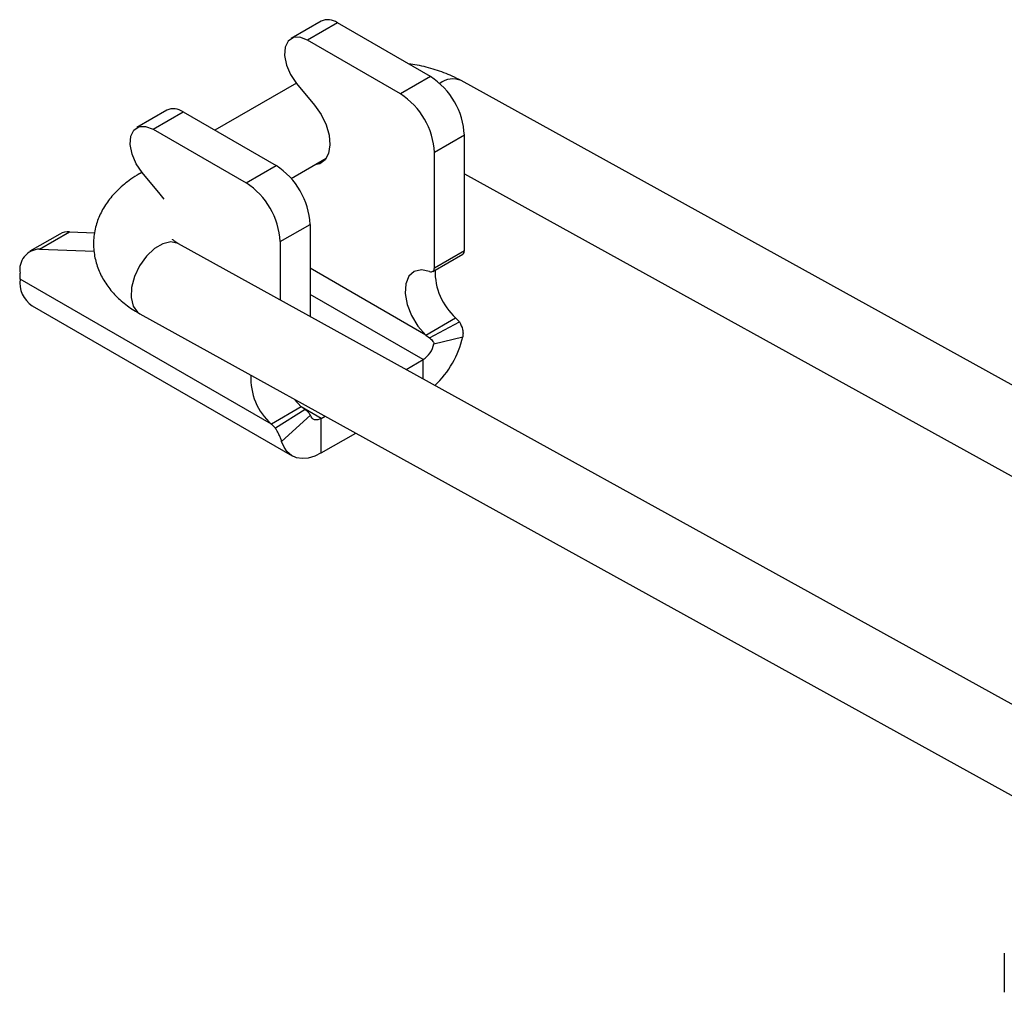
# Model space of a CAD drawing. Extents: x 35 to 394, y 29 to 281.
# Tile 1 of 23: x 35 to 109, y 49 to 122. Entities that reach past the tile are written whole.
import ezdxf

# ---------------------------------------------------------------- set-up
doc = ezdxf.new("R2010")
doc.units = 0
doc.layers.get('0').update_dxf_attribs({"linetype": 'CONTINUOUS'})

msp = doc.modelspace()

# ---------------------------------------------------------------- linework, layer by layer
at = {"color": 7, "linetype": 'CONTINUOUS'}
for p, q in [((57.6049, 121.9412), (55.3563, 120.6431)), ((58.8174, 121.8212), (56.5688, 120.5231)), ((65.8027, 117.7886), (58.8174, 121.8212)), ((63.5541, 116.4905), (56.5688, 120.5231)), ((65.8027, 117.7886), (63.5541, 116.4905)), ((55.7416, 117.2855), (49.6255, 113.7548)), ((55.7512, 117.274), (57.1112, 115.6372)), ((149.6562, 72.4105), (68.1161, 117.4805)), ((46.0224, 115.2548), (43.7738, 113.9568)), ((44.9864, 113.8367), (47.235, 115.1348)), ((47.235, 115.1348), (54.2202, 111.1023)), ((44.9864, 113.8367), (51.9716, 109.8042)), ((68.3482, 113.3796), (66.0996, 112.0815)), ((68.3482, 104.7354), (68.3482, 113.3796)), ((55.3577, 110.1359), (57.9877, 111.6542)), ((66.0996, 103.4373), (66.0996, 112.0815)), ((51.9716, 109.8042), (54.2202, 111.1023)), ((44.1592, 110.5992), (43.9529, 110.48)), ((45.5287, 108.9508), (44.1688, 110.5877)), ((68.3482, 110.4967), (127.3044, 77.9096)), ((45.8094, 108.5798), (45.5287, 108.9508)), ((54.5172, 105.3951), (56.7658, 106.6932)), ((56.7658, 106.6932), (56.7658, 99.7828)), ((37.9954, 105.9682), (35.7468, 104.6702)), ((36.4744, 104.8374), (38.723, 106.1355)), ((38.723, 106.1355), (40.6187, 106.0579)), ((128.4895, 60.1387), (46.9029, 105.2344)), ((54.5172, 105.3951), (54.5172, 101.0257)), ((36.4744, 104.8374), (40.5682, 104.6697)), ((65.9754, 103.1626), (68.224, 104.4607)), ((66.0996, 103.4373), (68.3482, 104.7354)), ((35.0011, 102.5864), (35.0011, 103.0219)), ((53.8636, 91.6973), (35.0011, 102.5864)), ((35.9084, 100.581), (55.4245, 89.3146)), ((44.0004, 99.9831), (125.5029, 54.934)), ((65.446, 98.3837), (67.6946, 99.6818)), ((65.7431, 98.172), (67.9899, 99.3648)), ((67.6946, 99.6818), (67.9899, 99.3648)), ((65.446, 98.3837), (65.7431, 98.172)), ((66.0667, 97.7168), (68.2279, 98.2476)), ((63.9733, 95.799), (65.2511, 96.5366)), ((56.1122, 92.9954), (55.5863, 93.5792)), ((56.1122, 92.9954), (53.8636, 91.6973)), ((56.4107, 92.7845), (54.1639, 91.3833)), ((56.4107, 92.7845), (56.1122, 92.9954)), ((54.1639, 91.3833), (53.8636, 91.6973)), ((56.7988, 92.3666), (54.6376, 90.4021)), ((57.6144, 92.128), (57.9066, 92.2967)), ((57.6144, 89.5314), (57.6144, 92.128)), ((57.6144, 89.5314), (60.2044, 91.0266)), ((108.8741, 51.9838), (108.8741, 49.0442))]:
    msp.add_line(p, q, dxfattribs=at)
at = {"color": 8, "linetype": 'CONTINUOUS'}
for p, q in [((65.446, 98.3837), (56.7658, 103.3946)), ((65.2511, 96.5366), (56.7658, 101.4351)), ((65.2511, 95.0927), (65.2511, 96.5366)), ((57.6144, 92.128), (56.1134, 92.9945))]:
    msp.add_line(p, q, dxfattribs=at)
at = {"color": 7, "linetype": 'CONTINUOUS', "flags": 128}
for points in [[(56.5688, 120.5231), (56.0121, 120.7372), (55.5158, 120.7137), (55.1334, 120.4551), (54.9065, 119.9894), (54.8597, 119.367), (54.9978, 118.6555), (55.3061, 117.9317), (55.7512, 117.274)], [(57.1112, 115.6372), (57.6002, 114.9387), (57.9724, 114.1694), (58.1995, 113.3877), (58.2644, 112.6528), (58.1621, 112.0204), (57.9004, 111.5384), (57.4991, 111.2435), (57.1307, 111.1594)], [(44.1688, 110.5877), (43.7237, 111.2453), (43.4154, 111.9691), (43.2772, 112.6807), (43.3241, 113.303), (43.551, 113.7687), (43.9334, 114.0273), (44.4297, 114.0508), (44.9864, 113.8367)], [(65.7438, 103.1592), (65.1209, 103.2877), (64.5841, 103.1658), (64.1806, 102.8041), (63.9458, 102.2345), (63.9004, 101.507), (64.0485, 100.6857), (64.3769, 99.8427), (64.8568, 99.0522), (65.446, 98.3837)], [(65.7438, 103.1592), (65.8161, 103.1388), (65.884, 103.1352), (65.9455, 103.1485), (65.9987, 103.1783), (66.0418, 103.2237), (66.0736, 103.2833), (66.0931, 103.3553), (66.0996, 103.4373)], [(57.6144, 92.128), (57.478, 92.0621), (57.3452, 92.0233), (57.2194, 92.0126), (57.1039, 92.0305), (57.0016, 92.0764), (56.9152, 92.149), (56.847, 92.2466), (56.7988, 92.3666)], [(57.6144, 89.5314), (57.1167, 89.2906), (56.6319, 89.149), (56.1727, 89.1103), (55.751, 89.1754), (55.3777, 89.3428), (55.0625, 89.608), (54.8137, 89.9642), (54.6376, 90.4021)]]:
    msp.add_lwpolyline(points, dxfattribs=at)
at = {"color": 8, "linetype": 'CONTINUOUS', "flags": 128}
for points in [[(44.1785, 110.5759), (43.9771, 110.4936), (43.9519, 110.4795)], [(46.9029, 105.2344), (46.8615, 105.2561), (46.3315, 105.3701), (45.7232, 105.2387), (45.0909, 104.8737), (44.4906, 104.3074), (43.9758, 103.5902), (43.592, 102.7858), (43.3735, 101.9656), (43.3397, 101.2026), (43.4935, 100.5645), (43.8213, 100.1081), (44.0004, 99.9831)]]:
    msp.add_lwpolyline(points, dxfattribs=at)
at = {"color": 7, "linetype": 'CONTINUOUS'}
for centre, radius, start, end in [((58.1131, 120.8913), 1.1665, 52.859581, 115.82996), ((62.8215, 113.1281), 5.5325, 2.605478, 57.394522), ((60.5729, 111.83), 5.5325, 2.605478, 57.394522), ((46.5307, 114.2049), 1.1665, 52.859642, 115.829947), ((51.2391, 106.4417), 5.5325, 2.605478, 57.394522), ((48.9905, 105.1436), 5.5325, 2.605478, 57.394522), ((38.6418, 104.8228), 1.3152, 86.459017, 119.435381), ((36.5204, 103.2945), 1.5436, 91.707608, 190.172764), ((68.0569, 104.7017), 0.2933, 304.72534, 6.58684), ((70.8468, 103.1603), 4.6944, 178.715272, 227.816703), ((37.0846, 102.3211), 2.1003, 172.74417, 235.943649), ((64.2289, 98.1149), 1.8804, 302.93066, 347.776384), ((61.2341, 99.8348), 7.1716, 313.146119, 347.214345), ((56.9002, 95.1178), 4.5739, 176.749954, 228.402061)]:
    msp.add_arc(centre, radius, start, end, dxfattribs=at)
at = {"color": 8, "linetype": 'CONTINUOUS'}
msp.add_arc((67.4889, 116.0725), 1.5414, 65.989099, 129.387484, dxfattribs=at)
at = {"color": 7, "linetype": 'CONTINUOUS'}
for points, knots in [([(68.1161, 117.4805), (67.8929, 117.597), (67.2788, 117.9177), (66.1766, 118.3201), (65.0718, 118.6181), (64.3841, 118.7028), (64.1744, 118.7286)], [0, 0, 0, 0, 0.1898956, 0.5224851, 0.8544171, 1, 1, 1, 1]), ([(43.9529, 110.48), (43.7366, 110.348), (43.1707, 110.0026), (42.3744, 109.3489), (41.6217, 108.5086), (41.0566, 107.5954), (40.6683, 106.5941), (40.489, 105.5285), (40.5418, 104.4428), (40.8092, 103.4186), (41.2668, 102.4722), (41.8987, 101.6079), (42.7018, 100.8289), (43.4326, 100.3065), (43.8922, 100.0448), (44.0004, 99.9831)], [0, 0, 0, 0, 0.0555299, 0.145304, 0.2309273, 0.3125269, 0.3912161, 0.476741, 0.5587891, 0.6388121, 0.7183785, 0.7994897, 0.8838936, 0.9726741, 1, 1, 1, 1]), ([(46.9029, 105.2344), (46.8324, 105.2756), (46.6322, 105.3928), (46.4553, 105.5534), (46.4459, 105.5684), (46.4416, 105.5753)], [0, 0, 0, 0, 0.2259991, 0.6416604, 1, 1, 1, 1]), ([(67.9899, 99.3648), (68.0797, 99.1791), (68.2119, 98.9059), (68.2607, 98.5178), (68.2389, 98.338), (68.2279, 98.2476)], [0, 0, 0, 0, 0.5135054, 0.7553947, 1, 1, 1, 1]), ([(65.7431, 98.172), (65.8315, 98.0915), (65.9476, 97.9857), (66.0451, 97.8285), (66.067, 97.7597), (66.0668, 97.7305), (66.0667, 97.7168)], [0, 0, 0, 0, 0.6476315, 0.8510207, 0.9299557, 1, 1, 1, 1]), ([(56.7988, 92.3666), (56.7916, 92.3804), (56.7768, 92.4088), (56.7336, 92.4744), (56.6146, 92.6192), (56.4974, 92.7142), (56.4107, 92.7845)], [0, 0, 0, 0, 0.0881449, 0.1802631, 0.3926595, 1, 1, 1, 1]), ([(54.6376, 90.4021), (54.6077, 90.4877), (54.5516, 90.648), (54.4457, 90.9105), (54.3213, 91.1622), (54.2156, 91.3106), (54.1639, 91.3833)], [0, 0, 0, 0, 0.2923149, 0.5480152, 0.778713, 1, 1, 1, 1])]:
    msp.add_open_spline(points, degree=3, knots=knots, dxfattribs=at)

doc.saveas('drawing.dxf')
